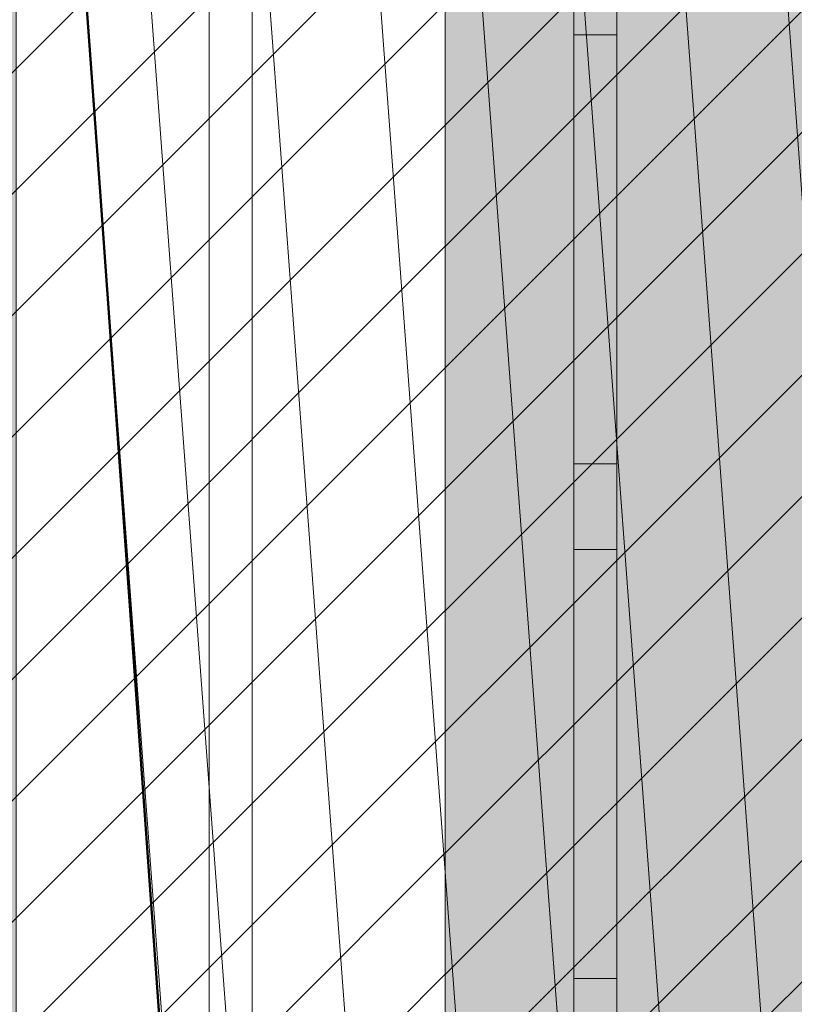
# Model space of a CAD drawing. Header units: metres. Extents: x -5203299 to 2078834, y 245743 to 5816291.
# Tile 75 of 256: x 366402.33 to 366404.14, y 5814201.11 to 5814203.41. Entities that reach past the tile are written whole.
import ezdxf

# ---------------------------------------------------------------- set-up
doc = ezdxf.new("R2010")
doc.units = ezdxf.units.M
doc.header["$LTSCALE"] = 0.5
for name, color, linetype, lineweight in [('01_CS-530-Belag-Drainasphalt', 7, 'Continuous', 5), ('01_CS-530-Einfassung-Hochbord Parkplatz', 7, 'Continuous', 9), ('01_CS-570-Pflanzung_Hecke', 7, 'Continuous', 5), ('01_CS-590-Markierung Mulde', 255, 'Continuous', 9), ('30 -39 Baustelle- Fläche', 7, 'Continuous', 15), ('AutoTurn-Lastzug mit Sattelzug', 7, 'Continuous', 9), ('Keine', 7, 'Continuous', 9)]:
    doc.layers.add(name, color=color, linetype=linetype, lineweight=lineweight)
for name, color, linetype, lineweight, true_color in [('01_CS-530-Einfassung-Rammbord', 7, 'Continuous', 25, 0x444444), ('01_CS-570-Pflanzung_Ansaat', 7, 'Continuous', 5, 0x7a8e1e), ('30 -34 Innenwände- 4 Türen_Fenster', 7, 'Continuous', 15, 0x9955ff), ('LA-Belag-Behinderte Parkplätze', 7, 'Continuous', 9, 0x888888)]:
    doc.layers.add(name, color=color, linetype=linetype, lineweight=lineweight, true_color=true_color)

# ---------------------------------------------------------------- blocks, each defined once
blk = doc.blocks.new('_25-01-10_187 KRA_CS_LP4_Außenanlagenplan (3D)')
at = {"layer": '01_CS-530-Belag-Drainasphalt', "linetype": 'Continuous', "lineweight": 0}
h = blk.add_hatch(color=7, dxfattribs=at)
h.paths.add_polyline_path([(366380.5245484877, 5814205.779058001), (366380.5245458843, 5814194.07157948), (366375.824735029, 5814194.071580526), (366375.8247362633, 5814199.623918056), (366373.8245471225, 5814199.623918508), (366373.8245398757, 5814167.070873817), (366399.2252964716, 5814167.070868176), (366399.2252961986, 5814165.870868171), (366370.5747916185, 5814165.870874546), (366370.5747941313, 5814177.171675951), (366370.3748127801, 5814177.171676), (366370.374812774, 5814177.186418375), (366370.3746512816, 5814177.171675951), (366367.9747483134, 5814177.171681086), (366367.9747202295, 5814165.870875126), (366367.9746988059, 5814157.347647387), (366371.8246963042, 5814157.347646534), (366372.7024521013, 5814158.561371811), (366367.9747903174, 5814160.00662699), (366367.9747903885, 5814160.320331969), (366372.8882454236, 5814158.81827947), (366375.5044042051, 5814162.435798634), (366375.7284452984, 5814162.709942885), (366375.9832231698, 5814162.955783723), (366376.2651893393, 5814163.169897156), (366376.570416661, 5814163.349301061), (366376.8946540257, 5814163.491496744), (366377.2333855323, 5814163.594503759), (366377.5818934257, 5814163.656887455), (366377.9353237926, 5814163.677778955), (366394.9040393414, 5814163.677775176), (366394.9882708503, 5814163.676592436), (366395.0724359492, 5814163.673045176), (366395.1564682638, 5814163.667136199), (366395.2403015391, 5814163.658870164), (366395.3238696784, 5814163.648253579), (366395.4071067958, 5814163.635294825), (366395.4899472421, 5814163.620004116), (366395.5723257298, 5814163.602393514), (366410.6087460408, 5814160.166510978), (366410.8065105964, 5814160.110486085), (366410.9974805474, 5814160.034459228), (366411.1796387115, 5814159.939233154), (366411.3510610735, 5814159.825813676), (366411.5099369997, 5814159.695398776), (366411.6545883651, 5814159.549365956), (366411.7834873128, 5814159.389257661), (366411.8952723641, 5814159.216765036), (366412.8012081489, 5814157.647637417), (366419.1957478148, 5814157.647635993), (366419.1934128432, 5814157.347635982), (366419.1933970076, 5814086.213699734), (366419.2007788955, 5814086.042022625), (366419.2228700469, 5814085.87161281), (366419.2595073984, 5814085.703728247), (366419.3104204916, 5814085.53960823), (366419.3752334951, 5814085.380464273), (366419.4534679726, 5814085.227471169), (366419.544546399, 5814085.08175829), (366419.6477961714, 5814084.944401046), (366419.7283441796, 5814084.859834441), (366419.8126085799, 5814084.778970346), (366419.9004193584, 5814084.701971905), (366419.9915993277, 5814084.628994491), (366420.0859645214, 5814084.560185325), (366420.1833245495, 5814084.495683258), (366420.283482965, 5814084.43561844), (366420.3862376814, 5814084.380112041), (366424.4003221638, 5814082.326862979), (366424.5764741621, 5814082.225140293), (366424.7413825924, 5814082.106051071), (366424.893341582, 5814081.970827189), (366425.0307792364, 5814081.820867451), (366425.1522738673, 5814081.65772308), (366425.256568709, 5814081.483081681), (366425.3425848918, 5814081.298749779), (366425.409432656, 5814081.106634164), (366426.8580275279, 5814076.143406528), (366427.4339967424, 5814076.31151206), (366428.2745244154, 5814073.431666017), (366428.3363271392, 5814073.252095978), (366428.4148828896, 5814073.079197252), (366428.5094834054, 5814072.914528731), (366428.6192757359, 5814072.759575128), (366428.743269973, 5814072.615733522), (366428.8803481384, 5814072.484300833), (366429.029274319, 5814072.366462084), (366429.1887057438, 5814072.263279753), (366433.5105508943, 5814069.748989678), (366433.2088360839, 5814069.230368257), (366439.0906874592, 5814065.808524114), (366439.2140185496, 5814065.72779724), (366439.3281783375, 5814065.634550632), (366439.4319012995, 5814065.529817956), (366439.5240376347, 5814065.41476022), (366439.6035659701, 5814065.29065289), (366439.6696047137, 5814065.158871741), (366439.7214217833, 5814065.020877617), (366439.7584427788, 5814064.878200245), (366440.2684288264, 5814062.377861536), (366440.3028959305, 5814062.2516823), (366440.3535373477, 5814062.131081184), (366440.4194866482, 5814062.018121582), (366440.4996154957, 5814061.914736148), (366440.5925529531, 5814061.82269371), (366440.6967089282, 5814061.743569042), (366440.810301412, 5814061.678715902), (366440.9313869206, 5814061.629243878), (366455.6199126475, 5814056.722050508), (366457.3425736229, 5814056.192103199), (366459.0849528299, 5814055.731104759), (366460.8442922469, 5814055.339786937), (366462.6178064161, 5814055.018769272), (366464.4026874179, 5814054.768560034), (366466.19610934, 5814054.589555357), (366467.9952327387, 5814054.482038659), (366469.797209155, 5814054.446180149), (366589.2494747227, 5814054.446115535), (366589.2494755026, 5814057.91611552), (366469.797210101, 5814057.916202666), (366467.1023797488, 5814058.003107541), (366464.4187476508, 5814058.263457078), (366461.7574654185, 5814058.696169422), (366459.1295917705, 5814059.299446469), (366456.5460466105, 5814060.070781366), (366454.0175656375, 5814061.006968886), (366451.5546557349, 5814062.104118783), (366449.1675503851, 5814063.357670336), (366445.0394189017, 5814066.03048183), (366441.2534884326, 5814069.169290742), (366437.8620825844, 5814072.730717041), (366434.9120724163, 5814076.665539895), (366432.4442286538, 5814080.919377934), (366430.4926582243, 5814085.433440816), (366429.0843328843, 5814090.145341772), (366428.238716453, 5814094.989959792), (366427.5056744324, 5814094.989959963), (366427.3306038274, 5814095.005404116), (366427.1609408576, 5814095.051259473), (366427.0019260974, 5814095.126109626), (366426.8584712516, 5814095.227642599), (366426.7350073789, 5814095.352722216), (366426.6353480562, 5814095.497484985), (366426.562571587, 5814095.65745943), (366426.5189259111, 5814095.827704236), (366423.9095304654, 5814111.696591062), (366423.888608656, 5814111.871801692), (366423.8832113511, 5814112.048174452), (366423.8933808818, 5814112.224336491), (366423.9190380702, 5814112.398916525), (366423.9599832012, 5814112.570555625), (366424.0158975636, 5814112.737917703), (366424.0863458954, 5814112.899700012), (366424.170779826, 5814113.0546432), (366425.703652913, 5814115.594126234), (366425.7800666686, 5814115.732854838), (366425.8452634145, 5814115.877194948), (366425.8988342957, 5814116.026241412), (366425.9404433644, 5814116.179059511), (366425.9698296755, 5814116.3346909), (366425.9868089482, 5814116.492159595), (366425.9912746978, 5814116.650478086), (366425.9831989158, 5814116.808653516), (366423.7382852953, 5814141.51438392), (366423.7321150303, 5814141.785583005), (366423.7627008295, 5814142.05512247), (366423.8294800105, 5814142.318043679), (366423.9312240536, 5814142.569509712), (366424.0660611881, 5814142.804894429), (366424.2315108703, 5814143.019867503), (366424.4245293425, 5814143.210474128), (366424.6415656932, 5814143.373207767), (366442.666624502, 5814155.067145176), (366445.6216662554, 5814157.003694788), (366445.7900252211, 5814157.099972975), (366445.9687962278, 5814157.175173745), (366446.1553525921, 5814157.228192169), (366446.3469532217, 5814157.258249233), (366446.5407829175, 5814157.264903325), (366446.7339937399, 5814157.248056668), (366446.9237468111, 5814157.207956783), (366447.1072541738, 5814157.145193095), (366476.3015162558, 5814144.394029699), (366476.4051923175, 5814144.352986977), (366476.511475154, 5814144.319264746), (366476.6198485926, 5814144.293026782), (366476.7297862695, 5814144.274400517), (366476.8407542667, 5814144.263476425), (366476.9522136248, 5814144.260307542), (366477.0636230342, 5814144.26490927), (366477.1744413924, 5814144.277259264), (366488.0002797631, 5814145.867364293), (366488.3862809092, 5814145.950318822), (366488.7580457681, 5814146.083244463), (366489.1091354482, 5814146.263838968), (366489.4334691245, 5814146.48897448), (366489.7254294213, 5814146.754751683), (366489.9799596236, 5814147.056567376), (366490.1926513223, 5814147.389194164), (366490.3598207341, 5814147.746870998), (366490.8086477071, 5814148.899400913), (366490.8234614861, 5814148.931748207), (366490.8378906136, 5814148.964268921), (366490.8519330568, 5814148.99695845), (366490.8655868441, 5814149.029812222), (366490.8788500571, 5814149.062825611), (366490.89172082, 5814149.095993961), (366490.9041973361, 5814149.129312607), (366490.9162778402, 5814149.162776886), (366490.9673707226, 5814149.306981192), (366492.1624896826, 5814152.37589293), (366492.2351482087, 5814152.587938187), (366492.3332820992, 5814152.789462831), (366492.4554077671, 5814152.977419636), (366492.5996786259, 5814153.148966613), (366492.7639132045, 5814153.301509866), (366492.9456282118, 5814153.432742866), (366493.1420760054, 5814153.5406813), (366493.3502862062, 5814153.623693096), (366501.4194279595, 5814156.278543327), (366501.6210826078, 5814156.322470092), (366501.8274599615, 5814156.324065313), (366502.0297695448, 5814156.283261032), (366502.2193941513, 5814156.201795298), (366502.3882568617, 5814156.083138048), (366502.5291651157, 5814155.932343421), (366502.6361170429, 5814155.755834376), (366502.7045575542, 5814155.561129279), (366506.1071574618, 5814143.784365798), (366506.1514808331, 5814143.59785879), (366506.1777443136, 5814143.407965), (366506.1857066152, 5814143.216429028), (366506.1752945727, 5814143.025010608), (366506.1466038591, 5814142.835468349), (366506.0998980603, 5814142.649543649), (366506.0356062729, 5814142.468944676), (366505.9543191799, 5814142.295330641), (366505.5745484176, 5814141.576134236), (366509.6573640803, 5814141.576133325), (366507.504982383, 5814149.025757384), (366507.4795223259, 5814149.137562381), (366507.4670289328, 5814149.251546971), (366507.46766647, 5814149.366212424), (366507.4814265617, 5814149.48005104), (366507.5081282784, 5814149.591566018), (366507.5474205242, 5814149.699291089), (366507.5987866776, 5814149.80180983), (366507.661551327, 5814149.89777425), (366507.6615656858, 5814149.89779368), (366507.6615800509, 5814149.897813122), (366507.6615944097, 5814149.897832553), (366507.6616087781, 5814149.897851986), (366507.6616231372, 5814149.897871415), (366507.661637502, 5814149.897890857), (366507.6616518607, 5814149.897910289), (366507.6616662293, 5814149.897929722), (366510.0964387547, 5814153.191568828), (366510.3175798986, 5814153.443465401), (366510.5776839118, 5814153.654891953), (366510.8694447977, 5814153.819909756), (366511.1846673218, 5814153.933883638), (366511.5144972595, 5814153.993612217), (366511.8496700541, 5814153.997417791), (366512.1807711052, 5814153.945193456), (366512.4985003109, 5814153.83840646), (366520.0537782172, 5814150.571419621), (366520.2143980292, 5814150.510019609), (366520.379698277, 5814150.462643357), (366520.5484571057, 5814150.42964121), (366520.7194270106, 5814150.411257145), (366520.8913441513, 5814150.407627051), (366521.0629377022, 5814150.418777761), (366521.2329391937, 5814150.444626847), (366521.4000919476, 5814150.484983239), (366525.3457663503, 5814151.619163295), (366525.5688086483, 5814151.669672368), (366525.7961588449, 5814151.694389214), (366526.0248443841, 5814151.692990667), (366526.2518752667, 5814151.665494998), (366526.4742831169, 5814151.61226172), (366526.6891600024, 5814151.533986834), (366526.8936964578, 5814151.431693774), (366527.0852182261, 5814151.306719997), (366528.5194250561, 5814150.249207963), (366528.609324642, 5814150.177802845), (366528.6938725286, 5814150.100135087), (366528.7726333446, 5814150.016604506), (366528.8452015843, 5814149.927641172), (366528.911203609, 5814149.83370313), (366528.970299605, 5814149.735274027), (366529.0221852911, 5814149.632860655), (366529.0665935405, 5814149.526990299), (366530.3082701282, 5814146.240986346), (366530.3938547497, 5814146.067451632), (366530.5112572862, 5814145.913647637), (366530.6560822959, 5814145.785332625), (366530.8229076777, 5814145.687310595), (366531.0054876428, 5814145.623251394), (366531.1969865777, 5814145.595553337), (366531.3902349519, 5814145.605253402), (366531.5779977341, 5814145.651988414), (366546.4384005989, 5814150.922791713), (366546.7379919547, 5814151.003516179), (366547.046463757, 5814151.036931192), (366547.3563917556, 5814151.022232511), (366547.6603166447, 5814150.959773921), (366547.9509236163, 5814150.851058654), (366548.2212183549, 5814150.698703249), (366548.4646954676, 5814150.506374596), (366548.6754951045, 5814150.278701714), (366551.9264445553, 5814146.169274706), (366552.4059608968, 5814145.661422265), (366552.9665069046, 5814145.244723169), (366553.590991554, 5814144.931883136), (366554.2603738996, 5814144.732440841), (366554.9542440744, 5814144.65247743), (366555.6514455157, 5814144.694431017), (366556.3307201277, 5814144.857022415), (366556.9713563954, 5814145.135294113), (366560.576204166, 5814147.355375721), (366560.7660465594, 5814147.458582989), (366560.96591532, 5814147.540706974), (366561.1734773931, 5814147.600789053), (366561.3863099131, 5814147.638127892), (366561.6019285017, 5814147.65228764), (366561.8178162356, 5814147.643102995), (366562.0314530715, 5814147.610681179), (366562.2403452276, 5814147.555400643), (366567.0141937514, 5814146.011700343), (366567.3011173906, 5814145.893625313), (366567.5663260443, 5814145.73259344), (366567.8034369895, 5814145.532480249), (366568.0067437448, 5814145.298101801), (366568.1713533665, 5814145.035098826), (366568.2933042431, 5814144.74980096), (366568.3696614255, 5814144.449074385), (366568.3985876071, 5814144.140156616), (366568.4784672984, 5814139.058790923), (366569.0228498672, 5814138.856640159), (366569.5643734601, 5814138.646951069), (366570.102933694, 5814138.429764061), (366570.6384267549, 5814138.205121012), (366571.170749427, 5814137.973065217), (366571.6997990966, 5814137.733641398), (366572.2254737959, 5814137.486895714), (366572.7476721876, 5814137.232875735), (366573.3588658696, 5814137.765397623), (366573.5055209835, 5814137.878919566), (366573.6643272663, 5814137.974708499), (366573.8331511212, 5814138.051477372), (366574.0097243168, 5814138.10819475), (366574.1916744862, 5814138.144098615), (366574.3765570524, 5814138.158706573), (366574.5618880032, 5814138.151822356), (366574.7451773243, 5814138.12353847), (366580.8802154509, 5814136.808886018), (366581.023982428, 5814136.788853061), (366581.1691350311, 5814136.789844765), (366581.3126148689, 5814136.811840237), (366581.4513987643, 5814136.854375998), (366581.5825625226, 5814136.916555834), (366581.7033424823, 5814136.997069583), (366581.8111937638, 5814137.094220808), (366581.903843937, 5814137.205962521), (366583.6210219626, 5814139.613214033), (366583.7133379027, 5814139.771552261), (366583.7752045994, 5814139.944079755), (366583.804543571, 5814140.125000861), (366583.8003692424, 5814140.308237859), (366583.7628218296, 5814140.487635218), (366583.6931626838, 5814140.657166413), (366583.593731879, 5814140.811136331), (366583.4678696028, 5814140.944372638), (366581.9177500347, 5814142.309647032), (366581.8441170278, 5814142.390418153), (366581.789793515, 5814142.485258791), (366581.7573752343, 5814142.589637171), (366581.7484112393, 5814142.698565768), (366581.7633298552, 5814142.806839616), (366581.8014182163, 5814142.909285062), (366581.8608563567, 5814143.001006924), (366581.9388041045, 5814143.077622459), (366582.5857268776, 5814143.587274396), (366582.6355590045, 5814143.621849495), (366582.689210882, 5814143.650136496), (366582.745893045, 5814143.67171916), (366582.8047714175, 5814143.686279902), (366582.8649796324, 5814143.693604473), (366582.9256317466, 5814143.693585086), (366582.9858352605, 5814143.686222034), (366583.0447043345, 5814143.671623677), (366587.7456335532, 5814142.198033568), (366587.7456979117, 5814142.198207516), (366588.7010728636, 5814141.898534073), (366587.7254918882, 5814139.261678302), (366590.2077272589, 5814138.391382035), (366591.6375105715, 5814138.391356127), (366591.6374935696, 5814137.391356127), (366590.0374935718, 5814137.391381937), (366590.0376046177, 5814128.791886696), (366595.7373887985, 5814128.790873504), (366595.7357211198, 5814137.391288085), (366593.9374935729, 5814137.391317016), (366593.9375105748, 5814138.391317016), (366595.9220056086, 5814138.391283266), (366598.7430643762, 5814138.39127063), (366598.7633119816, 5814138.491466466), (366598.7228200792, 5814153.203118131), (366597.2036008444, 5814153.203118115), (366597.2036025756, 5814161.006650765), (366597.9174512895, 5814161.006654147), (366598.7152357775, 5814161.006650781), (366598.7183008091, 5814165.621831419), (366598.7181835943, 5814165.87082379), (366597.1924523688, 5814165.870824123), (366597.1824947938, 5814190.385824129), (366598.7065425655, 5814190.385823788), (366598.7032840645, 5814197.51976377), (366598.6992614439, 5814205.777413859), (366568.2295025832, 5814205.777551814), (366568.2295010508, 5814198.900830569), (366583.8825157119, 5814198.900827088), (366583.8825154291, 5814197.60082709), (366593.1765154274, 5814197.60082502), (366593.1765140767, 5814191.535825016), (366594.2765140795, 5814191.535824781), (366594.2765138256, 5814190.385824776), (366593.1765138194, 5814190.385825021), (366593.1765082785, 5814165.466825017), (366581.3945082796, 5814165.466827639), (366581.3945080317, 5814164.370827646), (366578.6225080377, 5814164.370828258), (366578.6225082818, 5814165.46682826), (366573.1425082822, 5814165.466829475), (366573.1425080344, 5814164.370829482), (366570.3725080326, 5814164.370830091), (366570.3725082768, 5814165.466830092), (366567.0425082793, 5814165.466830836), (366567.0425094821, 5814170.903830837), (366564.8925094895, 5814170.903831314), (366564.8925091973, 5814169.603831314), (366559.6325091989, 5814169.603832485), (366559.6325094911, 5814170.903832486), (366548.3925094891, 5814170.903834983), (366548.3925091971, 5814169.605834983), (366545.6225092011, 5814169.605835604), (366545.6225094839, 5814170.905835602), (366543.4833521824, 5814170.905836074), (366543.483352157, 5814170.795589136), (366543.5833521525, 5814170.795589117), (366543.5833507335, 5814164.384896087), (366543.5790962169, 5814164.236219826), (366543.5663470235, 5814164.088030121), (366543.5451447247, 5814163.940811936), (366543.51555871, 5814163.795047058), (366543.4776858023, 5814163.651212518), (366543.4316499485, 5814163.509779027), (366543.3776018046, 5814163.371209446), (366543.3157182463, 5814163.235957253), (366543.3159602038, 5814163.235957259), (366541.2950345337, 5814159.263347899), (366541.2036087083, 5814159.084657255), (366541.0878863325, 5814158.920653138), (366540.9501823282, 5814158.774616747), (366540.7932516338, 5814158.64946973), (366540.6202338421, 5814158.547715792), (366540.4345903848, 5814158.471390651), (366540.2400352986, 5814158.422021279), (366540.0404608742, 5814158.400595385), (366533.8841306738, 5814158.400596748), (366533.7710508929, 5814158.394182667), (366533.6594217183, 5814158.375022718), (366533.550675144, 5814158.343362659), (366533.4462061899, 5814158.299608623), (366533.347355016, 5814158.244321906), (366533.2553896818, 5814158.178211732), (366533.1714899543, 5814158.102126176), (366533.0967321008, 5814158.01704127), (366531.4450395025, 5814155.907297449), (366531.3142070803, 5814155.769473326), (366531.1596643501, 5814155.658887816), (366530.9869922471, 5814155.57953446), (366530.8024264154, 5814155.534278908), (366530.6126320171, 5814155.524755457), (366530.4244630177, 5814155.551308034), (366530.2447146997, 5814155.612977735), (366530.0798781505, 5814155.707537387), (366518.671470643, 5814163.783154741), (366518.6552399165, 5814163.793091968), (366518.6392012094, 5814163.803336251), (366518.6233603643, 5814163.813883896), (366518.6077231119, 5814163.824731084), (366518.5922951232, 5814163.835873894), (366518.5770819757, 5814163.847308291), (366518.5620891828, 5814163.859030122), (366518.5473221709, 5814163.871035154), (366518.227628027, 5814164.097335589), (366518.2113972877, 5814164.107272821), (366518.1953585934, 5814164.117517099), (366518.1795177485, 5814164.128064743), (366518.1638804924, 5814164.13891194), (366518.1484524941, 5814164.150054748), (366518.133239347, 5814164.161489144), (366518.118246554, 5814164.173210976), (366518.1034795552, 5814164.185216), (366518.0276280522, 5814164.238908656), (366517.9257434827, 5814164.308865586), (366517.8332662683, 5814164.390855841), (366517.7516091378, 5814164.483627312), (366517.6820193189, 5814164.585762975), (366517.625559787, 5814164.695702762), (366517.5830929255, 5814164.8117674), (366517.5552673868, 5814164.932184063), (366517.542508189, 5814165.055113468), (366517.5425094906, 5814170.905841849), (366515.3925094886, 5814170.905842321), (366515.3925091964, 5814169.60584232), (366512.6225092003, 5814169.605842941), (366512.6225094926, 5814170.90384294), (366493.9794948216, 5814170.903847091), (366493.9794936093, 5814165.466847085), (366493.9816428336, 5814164.805743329), (366493.9772899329, 5814164.667200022), (366493.9633513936, 5814164.52929096), (366493.9398941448, 5814164.392678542), (366493.9070308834, 5814164.258018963), (366493.8649194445, 5814164.125959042), (366493.813762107, 5814163.997133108), (366493.7538046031, 5814163.872159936), (366493.6853349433, 5814163.751639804), (366491.2324349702, 5814159.76256586), (366491.1356452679, 5814159.622459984), (366491.0245134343, 5814159.493434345), (366490.9002982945, 5814159.376950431), (366490.7644068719, 5814159.274327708), (366490.6183784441, 5814159.186728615), (366490.4638671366, 5814159.11514541), (366490.3026231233, 5814159.060388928), (366490.1364728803, 5814159.023079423), (366477.5991398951, 5814156.901296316), (366477.5117592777, 5814156.884500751), (366477.4252121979, 5814156.863835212), (366477.339669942, 5814156.839340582), (366477.255301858, 5814156.811065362), (366477.1722749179, 5814156.779065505), (366477.0907534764, 5814156.743404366), (366477.0108988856, 5814156.704152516), (366476.9328692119, 5814156.661387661), (366472.1441940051, 5814153.896646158), (366471.8473125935, 5814153.756365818), (366471.5314791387, 5814153.666552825), (366471.2052066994, 5814153.62962803), (366470.8772897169, 5814153.646586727), (366470.5565669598, 5814153.716971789), (366470.2516832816, 5814153.838886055), (366469.9708566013, 5814154.009043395), (366469.7216564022, 5814154.222857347), (366460.1272774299, 5814163.540894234), (366459.9910039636, 5814163.687171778), (366459.8700145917, 5814163.846323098), (366459.7655184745, 5814164.016758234), (366459.6785597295, 5814164.196774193), (366459.6100072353, 5814164.384572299), (366459.5605459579, 5814164.578276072), (366459.5306701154, 5814164.77595006), (366459.5206782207, 5814164.975619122), (366459.5206783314, 5814165.466854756), (366416.5925082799, 5814165.466864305), (366416.5925098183, 5814172.385854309), (366415.6175098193, 5814172.385854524), (366415.6175098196, 5814172.390864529), (366415.4925098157, 5814172.390864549), (366415.4925102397, 5814174.265864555), (366416.5925102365, 5814174.265864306), (366416.5925154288, 5814197.600864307), (366419.9061273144, 5814197.600863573), (366419.9079382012, 5814198.900863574), (366424.39251572, 5814198.900862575), (366424.3925172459, 5814205.779652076), (366408.2253076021, 5814205.779905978), (366408.2253073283, 5814204.571904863), (366403.7253048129, 5814204.571905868), (366403.7253024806, 5814194.071574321), (366403.6253024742, 5814194.071573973), (366400.3253021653, 5814194.071575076), (366400.2253021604, 5814194.071575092), (366400.2253024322, 5814195.271564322), (366401.9253027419, 5814195.271563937), (366401.9253048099, 5814204.571613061), (366400.3253048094, 5814204.571613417), (366400.3253048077, 5814204.571906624), (366400.2253048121, 5814204.571906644), (366400.2253050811, 5814205.778626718), (366398.1253050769, 5814205.778627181), (366398.1253048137, 5814204.571907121), (366398.0253048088, 5814204.571907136), (366398.0253048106, 5814204.571613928), (366396.4253048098, 5814204.571614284), (366396.4253027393, 5814195.271575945), (366398.125302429, 5814195.271575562), (366398.1253021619, 5814194.071575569), (366398.0253021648, 5814194.071575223), (366395.3253021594, 5814194.071576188), (366395.2253021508, 5814194.071576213), (366395.2253048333, 5814204.651908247), (366395.225303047, 5814205.778602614), (366393.2253030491, 5814205.778607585), (366393.2253050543, 5814205.671654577), (366393.2253024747, 5814194.071576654), (366388.5245458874, 5814194.071577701), (366388.524548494, 5814205.778619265), (366386.5245464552, 5814205.778624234), (366386.5245458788, 5814194.071578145), (366382.5245458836, 5814194.071579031), (366382.5245484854, 5814205.779053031)])
h.paths.add_polyline_path([(366428.8487219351, 5814077.566576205), (366429.0005176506, 5814077.616474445), (366429.1603033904, 5814077.615938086), (366429.3117606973, 5814077.565021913), (366429.4394216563, 5814077.468925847), (366434.1106927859, 5814072.603737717), (366434.212670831, 5814072.478738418), (366434.2932226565, 5814072.338968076), (366434.3502519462, 5814072.188064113), (366434.3822745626, 5814072.029953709), (366434.3884571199, 5814071.868751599), (366434.3686387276, 5814071.708652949), (366434.3233351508, 5814071.553824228), (366434.2537256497, 5814071.4082946), (366434.0664000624, 5814071.086298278), (366434.0090443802, 5814071.006814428), (366433.9372842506, 5814070.940047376), (366433.8538773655, 5814070.888562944), (366433.7620290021, 5814070.854339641), (366433.6652688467, 5814070.838692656), (366433.567315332, 5814070.842223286), (366433.4719327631, 5814070.864795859), (366433.3827865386, 5814070.905542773), (366429.7068781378, 5814073.044050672), (366429.617762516, 5814073.10246237), (366429.5353678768, 5814073.17002453), (366429.4606296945, 5814073.245970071), (366429.3943965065, 5814073.329436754), (366429.3374202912, 5814073.419476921), (366429.2903479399, 5814073.515068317), (366429.2537138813, 5814073.615125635), (366429.2279340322, 5814073.718512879), (366428.5878525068, 5814077.027679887), (366428.5829653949, 5814077.187391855), (366428.6287112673, 5814077.340490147), (366428.7204187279, 5814077.471339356)])
h.paths.add_polyline_path([(366573.2677660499, 5814145.282171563), (366573.4766112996, 5814145.32530858), (366574.940802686, 5814145.467569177), (366575.1531378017, 5814145.476853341), (366575.3652591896, 5814145.463552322), (366575.574771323, 5814145.427816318), (366575.7793081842, 5814145.370048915), (366575.9765598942, 5814145.290902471), (366576.1642988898, 5814145.191270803), (366576.3404050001, 5814145.072279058), (366576.502889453, 5814144.935271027), (366578.6942773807, 5814142.878598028), (366578.7925817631, 5814142.764006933), (366578.8640282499, 5814142.631002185), (366578.9052930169, 5814142.485771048), (366578.914456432, 5814142.335069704), (366578.8910921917, 5814142.185908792), (366578.8362872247, 5814142.045227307), (366578.7525910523, 5814141.91956978), (366578.6438972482, 5814141.814781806), (366577.5295355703, 5814140.951612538), (366577.3288949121, 5814140.814844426), (366577.1131585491, 5814140.703399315), (366576.8855065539, 5814140.61891998), (366576.6492946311, 5814140.562651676), (366576.4080046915, 5814140.535423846), (366576.1651934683, 5814140.537637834), (366575.9244401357, 5814140.569260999), (366575.6892935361, 5814140.629827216), (366574.0965929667, 5814141.1449896), (366573.9065412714, 5814141.2201828), (366573.72762567, 5814141.318989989), (366573.5627658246, 5814141.439799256), (366573.4146518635, 5814141.580639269), (366573.2857006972, 5814141.739211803), (366573.1780165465, 5814141.912929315), (366573.0933565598, 5814142.098957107), (366573.0331022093, 5814142.294259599), (366572.6008803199, 5814144.096823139), (366572.5735509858, 5814144.308318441), (366572.5916878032, 5814144.520799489), (366572.6544662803, 5814144.724603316), (366572.7590314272, 5814144.910461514), (366572.9006279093, 5814145.069921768), (366573.0728163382, 5814145.19573229)])
h.paths.add_polyline_path([(366592.0947029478, 5814160.9329828), (366592.0949750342, 5814160.932982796), (366592.1391865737, 5814160.949716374), (366592.1842105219, 5814160.964299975), (366592.2300468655, 5814160.976733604), (366592.2766956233, 5814160.987017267), (366592.3241567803, 5814160.99515095), (366592.3724303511, 5814161.001134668), (366592.4215163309, 5814161.004968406), (366592.471414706, 5814161.006652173), (366592.8363499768, 5814161.00665209), (366592.8363482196, 5814153.075591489), (366590.4869245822, 5814146.72543566), (366588.0726739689, 5814147.556096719), (366587.9171033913, 5814147.624925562), (366587.7754503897, 5814147.71912767), (366587.6518143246, 5814147.835976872), (366587.5497731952, 5814147.972091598), (366587.4722800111, 5814148.12353274), (366587.4215774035, 5814148.285917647), (366587.3991326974, 5814148.454546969), (366587.4055954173, 5814148.624540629), (366587.7875922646, 5814151.710466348), (366588.1921095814, 5814154.978321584), (366588.2155287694, 5814155.130432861), (366588.2479070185, 5814155.280891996), (366588.2891308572, 5814155.42917178), (366588.3390558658, 5814155.574752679), (366588.3975070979, 5814155.717124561), (366588.4642797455, 5814155.855788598), (366588.5391398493, 5814155.990258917), (366588.6218251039, 5814156.120064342), (366590.0417714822, 5814158.210008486), (366591.644264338, 5814160.568633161), (366591.6877484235, 5814160.627834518), (366591.7354609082, 5814160.683684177), (366591.7871443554, 5814160.735880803), (366591.8425199, 5814160.784142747), (366591.9012887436, 5814160.828209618), (366591.9631337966, 5814160.867843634), (366592.0277213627, 5814160.902830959)])
h.paths.add_polyline_path([(366572.1436073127, 5814155.182753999), (366572.2927535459, 5814155.235370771), (366578.6241058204, 5814156.690746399), (366578.7931946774, 5814156.722029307), (366578.9643457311, 5814156.738671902), (366579.13629377, 5814156.74055116), (366579.3077676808, 5814156.727653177), (366579.4774998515, 5814156.700073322), (366579.6442355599, 5814156.658015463), (366579.8067422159, 5814156.601790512), (366579.9638186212, 5814156.531814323), (366583.6633348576, 5814154.689197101), (366583.8229919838, 5814154.58993434), (366583.9612490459, 5814154.462543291), (366584.0732195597, 5814154.311526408), (366584.1549460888, 5814154.142221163), (366584.2035401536, 5814153.96061138), (366584.2172842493, 5814153.773115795), (366584.1956926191, 5814153.586361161), (366584.1395283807, 5814153.406948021), (366583.7891314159, 5814152.572414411), (366583.715915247, 5814152.430845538), (366583.6211374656, 5814152.30270686), (366583.5072055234, 5814152.191253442), (366583.3770135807, 5814152.099316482), (366583.2338687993, 5814152.029231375), (366583.0814074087, 5814151.982778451), (366582.9235022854, 5814151.96113774), (366582.7641645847, 5814151.964858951), (366572.7027668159, 5814153.006136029), (366572.6410911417, 5814153.016450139), (366572.581185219, 5814153.034381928), (366572.5239860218, 5814153.059650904), (366572.4703882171, 5814153.091861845), (366572.4212301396, 5814153.130510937), (366572.3772806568, 5814153.174993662), (366572.3392272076, 5814153.224614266), (366572.307664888, 5814153.278596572), (366571.8243690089, 5814154.238326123), (366571.7696488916, 5814154.38671352), (366571.7496368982, 5814154.543597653), (366571.7653545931, 5814154.700970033), (366571.8159996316, 5814154.85079724), (366571.8989867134, 5814154.98543101), (366572.0100796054, 5814155.097998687)])
h.paths.add_polyline_path([(366553.9978214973, 5814151.456905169), (366554.5656855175, 5814151.60986072), (366555.1524783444, 5814151.649092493), (366555.7356498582, 5814151.573092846), (366556.2927890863, 5814151.384782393), (366556.8024854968, 5814151.091397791), (366557.2451517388, 5814150.704213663), (366557.6037764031, 5814150.238109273), (366557.8645777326, 5814149.710996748), (366558.0175332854, 5814149.143132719), (366558.0567650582, 5814148.556339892), (366557.9807654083, 5814147.973168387), (366557.7924549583, 5814147.41602915), (366557.4990703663, 5814146.906332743), (366557.1118862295, 5814146.463666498), (366556.6457818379, 5814146.105041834), (366556.1186693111, 5814145.844240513), (366555.5508052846, 5814145.691284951), (366554.9640124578, 5814145.652053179), (366554.3808409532, 5814145.728052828), (366553.8237017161, 5814145.916363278), (366553.3140053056, 5814146.209747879), (366552.8713390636, 5814146.596932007), (366552.5127144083, 5814147.063036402), (366552.2519130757, 5814147.590148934), (366552.0989575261, 5814148.158012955), (366552.0597257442, 5814148.744805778), (366552.1357253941, 5814149.327977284), (366552.3240358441, 5814149.88511652), (366552.6174204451, 5814150.394812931), (366553.0046045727, 5814150.837479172), (366553.4707089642, 5814151.196103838)])
h.paths.add_polyline_path([(366559.0650085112, 5814166.495832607), (366559.7000085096, 5814166.495832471), (366559.7000083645, 5814165.860832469), (366559.0650083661, 5814165.860832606)])
h.paths.add_polyline_path([(366548.1418906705, 5814166.432621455), (366548.3139112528, 5814166.479847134), (366548.491585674, 5814166.495757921), (366550.8150085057, 5814166.495757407), (366550.8150085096, 5814166.49902671), (366551.450008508, 5814166.499026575), (366551.4500085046, 5814166.495834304), (366554.667518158, 5814166.49583359), (366554.667517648, 5814165.895833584), (366554.6675078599, 5814163.404070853), (366554.6675169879, 5814161.222383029), (366554.6675049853, 5814161.216184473), (366554.6674689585, 5814161.209986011), (366554.6674089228, 5814161.203787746), (366554.6673248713, 5814161.197589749), (366554.66721682, 5814161.191392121), (366554.6670847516, 5814161.185194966), (366554.6669286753, 5814161.17899837), (366554.6667485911, 5814161.172802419), (366554.6667485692, 5814161.058562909), (366554.6436982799, 5814160.787955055), (366554.5752124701, 5814160.525144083), (366554.4632640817, 5814160.277702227), (366554.3110786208, 5814160.05275891), (366554.1230409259, 5814159.8567953), (366553.9045688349, 5814159.695457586), (366553.6619570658, 5814159.573394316), (366553.4021958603, 5814159.494122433), (366547.836965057, 5814158.300826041), (366547.6055417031, 5814158.278838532), (366547.3752947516, 5814158.310878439), (366547.1586667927, 5814158.395214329), (366546.9673644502, 5814158.527288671), (366546.8117257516, 5814158.699964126), (366546.7001614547, 5814158.903909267), (366546.6387005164, 5814159.128102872), (366546.6306640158, 5814159.360429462), (366546.6287656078, 5814159.388330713), (366546.6276481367, 5814159.416274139), (366546.6273124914, 5814159.444237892), (366546.6277589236, 5814159.472200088), (366546.6289870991, 5814159.50013887), (366546.6309960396, 5814159.52803238), (366546.6337841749, 5814159.555858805), (366546.6373493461, 5814159.583596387), (366547.5016242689, 5814165.637097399), (366547.542487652, 5814165.81073936), (366547.6135525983, 5814165.974358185), (366547.7125577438, 5814166.122747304), (366547.8363525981, 5814166.251184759), (366547.9809978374, 5814166.355583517)])
h.paths.add_polyline_path([(366497.458344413, 5814166.742741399), (366497.6043616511, 5814166.776144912), (366497.7537302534, 5814166.787363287), (366505.1675296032, 5814166.787361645), (366505.1675287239, 5814162.822869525), (366505.1657082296, 5814162.822869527), (366505.1411605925, 5814162.543676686), (366505.0682720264, 5814162.27305062), (366504.9492786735, 5814162.019295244), (366504.7878317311, 5814161.790196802), (366504.5888850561, 5814161.592784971), (366504.3585431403, 5814161.433117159), (366504.103873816, 5814161.316092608), (366503.8326913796, 5814161.245302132), (366495.064707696, 5814159.76143314), (366494.9464506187, 5814159.75719939), (366494.8311785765, 5814159.783939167), (366494.7268625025, 5814159.83980345), (366494.6407157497, 5814159.920929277), (366494.5786952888, 5814160.021706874), (366494.5450897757, 5814160.135167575), (366494.5422229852, 5814160.253465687), (366494.5702929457, 5814160.368421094), (366496.8218950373, 5814166.15024556), (366496.886551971, 5814166.285361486), (366496.9706656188, 5814166.40930391), (366497.0723487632, 5814166.519291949), (366497.189319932, 5814166.61285784), (366497.3189546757, 5814166.687902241)])
h.paths.add_polyline_path([(366509.5650085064, 5814166.495843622), (366510.2000085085, 5814166.495843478), (366510.2000083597, 5814165.860843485), (366509.5650083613, 5814165.86084362)])
h.paths.add_polyline_path([(366477.560474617, 5814155.087926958), (366477.6529255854, 5814155.117656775), (366477.7470098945, 5814155.14172302), (366477.8423809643, 5814155.160037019), (366477.9386874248, 5814155.172531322), (366478.0355744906, 5814155.179159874), (366485.8583354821, 5814155.47622501), (366486.1228847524, 5814155.450932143), (366486.3714300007, 5814155.356850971), (366486.5864174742, 5814155.200625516), (366486.7526634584, 5814154.993289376), (366486.8584266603, 5814154.749485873), (366486.8962374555, 5814154.486433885), (366486.8634253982, 5814154.222711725), (366486.762307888, 5814153.976945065), (366485.8122234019, 5814152.331351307), (366485.7386259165, 5814152.2156317), (366485.655389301, 5814152.106639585), (366485.5631249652, 5814152.005175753), (366485.462510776, 5814151.911985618), (366485.3542859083, 5814151.827753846), (366485.2392454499, 5814151.753099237), (366485.1182345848, 5814151.688570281), (366484.9921423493, 5814151.634641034), (366478.6439095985, 5814149.235845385), (366478.5212670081, 5814149.195082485), (366478.3957345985, 5814149.164350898), (366478.2681314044, 5814149.143851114), (366478.1392899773, 5814149.133716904), (366478.0100509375, 5814149.134014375), (366477.8812575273, 5814149.144741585), (366477.75375005, 5814149.165828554), (366477.6283604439, 5814149.197137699), (366473.0230419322, 5814150.546832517), (366472.759022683, 5814150.668204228), (366472.5410438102, 5814150.860356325), (366472.387510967, 5814151.107064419), (366472.3113880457, 5814151.387497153), (366472.3191026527, 5814151.677975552), (366472.4100033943, 5814151.953972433), (366472.5764148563, 5814152.192183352), (366472.804285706, 5814152.372494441), (366477.2962901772, 5814154.965953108), (366477.3818278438, 5814155.011935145), (366477.4699976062, 5814155.052643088)])
h.paths.add_polyline_path([(366416.9825172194, 5814205.66086422), (366417.6175172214, 5814205.660864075), (366417.6175170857, 5814205.025864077), (366416.9825170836, 5814205.025864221)])
h.paths.add_polyline_path([(366375.8247346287, 5814192.271580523), (366380.5241671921, 5814192.271579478), (366380.5241619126, 5814168.570872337), (366375.824729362, 5814168.570873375)])
h.paths.add_polyline_path([(366575.5650172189, 5814205.660828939), (366576.2000172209, 5814205.660828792), (366576.2000170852, 5814205.025828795), (366575.5650170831, 5814205.025828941)])
h.paths.add_polyline_path([(366592.1475172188, 5814205.660825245), (366592.7825172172, 5814205.660825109), (366592.7825170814, 5814205.025825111), (366592.1475170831, 5814205.025825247)])
h.paths.add_polyline_path([(366583.8150172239, 5814205.660827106), (366584.4500172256, 5814205.660826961), (366584.4500170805, 5814205.025826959), (366583.8150170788, 5814205.025827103)])
h.paths.add_polyline_path([(366401.0253020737, 5814192.271574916), (366403.7253020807, 5814192.271574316), (366403.7252981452, 5814174.621574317), (366408.2252984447, 5814174.621573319), (366408.2252964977, 5814165.870812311), (366401.0252962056, 5814165.870823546)])
h.paths.add_polyline_path([(366370.7510922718, 5814163.63971961), (366370.8448888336, 5814163.668172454), (366370.9424339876, 5814163.677779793), (366373.3853757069, 5814163.677779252), (366373.4560944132, 5814163.667694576), (366373.5211753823, 5814163.638244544), (366373.5754303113, 5814163.591776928), (366373.6145339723, 5814163.531996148), (366373.6353689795, 5814163.463667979), (366373.6362743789, 5814163.392239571), (366373.6171779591, 5814163.32340525), (366373.5796021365, 5814163.262652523), (366372.0040105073, 5814161.375106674), (366371.9403520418, 5814161.311484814), (366371.8663193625, 5814161.260305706), (366371.7843111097, 5814161.22322762), (366371.6969843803, 5814161.201451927), (366371.6071686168, 5814161.195684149), (366371.5177738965, 5814161.20611119), (366371.4316966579, 5814161.232395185), (366371.3517258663, 5814161.273684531), (366370.6739958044, 5814161.70496751), (366370.6233029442, 5814161.741888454), (366370.577630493, 5814161.784864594), (366370.5376970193, 5814161.833219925), (366370.5041307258, 5814161.886193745), (366370.4774596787, 5814161.942952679), (366370.4581034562, 5814162.002603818), (366370.446366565, 5814162.064208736), (366370.442433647, 5814162.126798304), (366370.4424338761, 5814163.177779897), (366370.4520413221, 5814163.275325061), (366370.480494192, 5814163.369121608), (366370.5266991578, 5814163.455565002), (366370.5888805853, 5814163.531333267), (366370.6646488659, 5814163.593514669)])
h.paths.add_polyline_path([(366423.4612604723, 5814157.155261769), (366423.7769824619, 5814157.256923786), (366424.1068818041, 5814157.291303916), (366431.3841894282, 5814157.291302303), (366431.661552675, 5814157.252067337), (366431.917151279, 5814157.13744138), (366432.1309284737, 5814156.956419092), (366432.2861092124, 5814156.723205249), (366432.3705165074, 5814156.456100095), (366432.3775269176, 5814156.176063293), (366432.3065903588, 5814155.905069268), (366432.1632732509, 5814155.664382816), (366430.2121367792, 5814153.239670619), (366430.1386937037, 5814153.154690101), (366430.0594696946, 5814153.075071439), (366429.9748551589, 5814153.001207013), (366429.8852670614, 5814152.933460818), (366429.791146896, 5814152.872166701), (366429.6929584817, 5814152.81762673), (366429.5911856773, 5814152.770109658), (366429.4863300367, 5814152.729849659), (366423.5760601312, 5814150.695572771), (366423.4657530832, 5814150.671107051), (366423.3527691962, 5814150.672033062), (366423.2428779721, 5814150.698303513), (366423.1416910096, 5814150.748576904), (366423.054375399, 5814150.820286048), (366422.9853898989, 5814150.909769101), (366422.9382572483, 5814151.01245664), (366422.9153841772, 5814151.123104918), (366422.5134461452, 5814155.546514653), (366422.517831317, 5814155.878171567), (366422.5905056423, 5814156.201797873), (366422.7283459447, 5814156.503485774), (366422.9254285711, 5814156.770270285), (366423.1732839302, 5814156.990686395)])
h.paths.add_polyline_path([(366388.5254912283, 5814192.271577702), (366393.2253020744, 5814192.27157665), (366393.2252968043, 5814168.570869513), (366388.5254859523, 5814168.570870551)])
h.paths.add_polyline_path([(366382.5247346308, 5814192.271579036), (366386.5249237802, 5814192.271578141), (366386.5249185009, 5814168.570870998), (366382.5247293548, 5814168.570871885)])
h.paths.add_polyline_path([(366395.2253020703, 5814192.271576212), (366399.2251129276, 5814192.27157532), (366399.2251076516, 5814168.570868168), (366395.2252968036, 5814168.570869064)])
at = {"layer": '01_CS-530-Einfassung-Hochbord Parkplatz', "linetype": 'Continuous', "lineweight": 0}
for points in [[(366403.6253048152, 5814204.571905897), (366403.7253048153, 5814204.571905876), (366403.7253024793, 5814194.071574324), (366403.6253024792, 5814194.071574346)], [(366403.6253045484, 5814203.371573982), (366403.7253045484, 5814203.37157396), (366403.7253043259, 5814202.37157396), (366403.6253043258, 5814202.371573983)], [(366403.6253042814, 5814202.171573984), (366403.7253042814, 5814202.17157396), (366403.7253040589, 5814201.17157396), (366403.6253040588, 5814201.171573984)]]:
    blk.add_hatch(color=7, dxfattribs=at).paths.add_polyline_path(points)
at = {"layer": '01_CS-570-Pflanzung_Ansaat', "linetype": 'Continuous', "lineweight": 0}
blk.add_hatch(color=64, dxfattribs=at).paths.add_polyline_path([(366408.1253050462, 5814204.671904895), (366408.1253075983, 5814205.778600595), (366403.0253050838, 5814205.77860173), (366403.0253048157, 5814204.571913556), (366403.0253073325, 5814204.571913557), (366403.0253039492, 5814200.677480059), (366403.025302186, 5814194.17157448), (366403.6253025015, 5814194.171574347), (366403.6253073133, 5814204.571905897), (366403.6253069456, 5814204.571905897), (366403.6253073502, 5814204.651902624), (366403.625307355, 5814204.671905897)])
at = {"layer": '01_CS-570-Pflanzung_Hecke', "linetype": 'Continuous', "lineweight": 0}
blk.add_hatch(color=7, dxfattribs=at).paths.add_polyline_path([(366403.025305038, 5814205.571593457), (366403.0253050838, 5814205.778616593), (366400.3253050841, 5814205.778617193), (366400.3253048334, 5814204.651907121), (366402.025304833, 5814204.651906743), (366402.0253039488, 5814200.677480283), (366402.0253024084, 5814195.171574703), (366400.3253024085, 5814195.171575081), (366400.325302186, 5814194.171575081), (366403.025302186, 5814194.17157448), (366403.0253039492, 5814200.677480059), (366403.0253048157, 5814204.571913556)])
at = {"layer": 'LA-Belag-Behinderte Parkplätze', "linetype": 'Continuous', "lineweight": 0, "true_color": 0x888888}
blk.add_hatch(color=252, dxfattribs=at).paths.add_polyline_path([(366403.0253061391, 5814200.521906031), (366403.0253070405, 5814204.571906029), (366408.2253073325, 5814204.571904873), (366408.2253064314, 5814200.521904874)])
at = {"layer": '01_CS-530-Belag-Drainasphalt', "lineweight": 9, "flags": 128}
blk.add_lwpolyline([(366424.3925172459, 5814205.779652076), (366408.2253076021, 5814205.779905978), (366408.2253073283, 5814204.571904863), (366403.7253048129, 5814204.571905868), (366403.7253024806, 5814194.071574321), (366403.6253024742, 5814194.071573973), (366400.3253021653, 5814194.071575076)], dxfattribs=at)
at = {"layer": '01_CS-530-Einfassung-Hochbord Parkplatz', "lineweight": 9, "flags": 128}
for points in [[(366403.6253048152, 5814204.571905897), (366403.7253048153, 5814204.571905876), (366403.7253024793, 5814194.071574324), (366403.6253024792, 5814194.071574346)], [(366403.6253045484, 5814203.371573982), (366403.7253045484, 5814203.37157396), (366403.7253043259, 5814202.37157396), (366403.6253043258, 5814202.371573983)], [(366403.6253042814, 5814202.171573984), (366403.7253042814, 5814202.17157396), (366403.7253040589, 5814201.17157396), (366403.6253040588, 5814201.171573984)]]:
    blk.add_lwpolyline(points, close=True, dxfattribs=at)
at = {"layer": '01_CS-530-Einfassung-Rammbord', "lineweight": 9}
blk.add_line((366403.7253048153, 5814204.571905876), (366403.7253024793, 5814194.071574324), dxfattribs=at)
at = {"layer": '01_CS-570-Pflanzung_Ansaat', "lineweight": 9, "flags": 128}
blk.add_lwpolyline([(366408.1253050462, 5814204.671904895), (366408.1253075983, 5814205.778600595), (366403.0253050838, 5814205.77860173), (366403.0253048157, 5814204.571913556), (366403.0253073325, 5814204.571913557), (366403.0253039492, 5814200.677480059), (366403.025302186, 5814194.17157448), (366403.6253025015, 5814194.171574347), (366403.6253073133, 5814204.571905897), (366403.6253069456, 5814204.571905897), (366403.6253073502, 5814204.651902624), (366403.625307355, 5814204.671905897)], close=True, dxfattribs=at)
at = {"layer": '01_CS-570-Pflanzung_Hecke', "lineweight": 9, "flags": 128}
blk.add_lwpolyline([(366403.025305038, 5814205.571593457), (366403.0253050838, 5814205.778616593), (366400.3253050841, 5814205.778617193), (366400.3253048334, 5814204.651907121), (366402.025304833, 5814204.651906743), (366402.0253039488, 5814200.677480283), (366402.0253024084, 5814195.171574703), (366400.3253024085, 5814195.171575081), (366400.325302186, 5814194.171575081), (366403.025302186, 5814194.17157448), (366403.0253039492, 5814200.677480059), (366403.0253048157, 5814204.571913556)], close=True, dxfattribs=at)
at = {"layer": 'LA-Belag-Behinderte Parkplätze', "lineweight": 9, "flags": 128}
blk.add_lwpolyline([(366403.0253061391, 5814200.521906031), (366403.0253070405, 5814204.571906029), (366408.2253073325, 5814204.571904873), (366408.2253064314, 5814200.521904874)], close=True, dxfattribs=at)
at = {"color": 255, "lineweight": 9}
blk.add_wipeout([(366400.6253022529, 5814194.471575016), (366400.6253023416, 5814194.870918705), (366402.325302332, 5814194.8717152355), (366402.32530475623, 5814204.351905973), (366403.3253072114, 5814204.3519033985), (366403.3253026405, 5814194.4715744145)], dxfattribs=at).dxf.layer = '01_CS-590-Markierung Mulde'
at = {"layer": '01_CS-590-Markierung Mulde', "lineweight": 9, "flags": 128}
blk.add_lwpolyline([(366400.6253022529, 5814194.471575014), (366400.6253023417, 5814194.870918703), (366402.3253023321, 5814194.871715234), (366402.3253047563, 5814204.351905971), (366403.3253072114, 5814204.351903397), (366403.3253026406, 5814194.471574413)], close=True, dxfattribs=at)
at = {"color": 255, "lineweight": 9}
blk.add_wipeout([(366402.8753028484, 5814194.921574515), (366402.7753023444, 5814194.921574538), (366402.77530464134, 5814203.901904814), (366402.8753070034, 5814203.901904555)], dxfattribs=at).dxf.layer = '01_CS-590-Markierung Mulde'
at = {"layer": '01_CS-590-Markierung Mulde', "lineweight": 9, "flags": 128}
blk.add_lwpolyline([(366402.8753028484, 5814194.921574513), (366402.7753023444, 5814194.921574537), (366402.7753046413, 5814203.901904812), (366402.8753070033, 5814203.901904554)], close=True, dxfattribs=at)
blk = doc.blocks.new('Gruppe-12186')
at = {"layer": 'Keine', "color": 7, "flags": 128}
blk.add_lwpolyline([(-188.5183275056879, -9.2191089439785), (-189.6916231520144, -9.306482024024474, -0.4142135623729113), (-189.7971184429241, -9.21560984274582), (-190.7917244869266, 4.14052846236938, -0.4142135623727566), (-190.7008523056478, 4.246023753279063), (-189.5275566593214, 4.333396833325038), (-188.354261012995, 4.420769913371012, -0.4142135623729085), (-188.2487657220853, 4.329897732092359), (-187.2541596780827, -9.026240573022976, -0.4142135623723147), (-187.3450318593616, -9.131735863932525), (-188.5183275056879, -9.2191089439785)], format="xyb", dxfattribs=at)
for points in [[(-189.1502444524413, 4.049597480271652), (-188.1991690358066, -8.72198668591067)], [(-189.386551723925, 4.03200013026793), (-188.4354763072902, -8.739584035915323)], [(-189.8586722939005, 3.996842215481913), (-188.9075968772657, -8.77474195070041)], [(-189.6223650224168, 4.014439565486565), (-188.671289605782, -8.757144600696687)], [(-190.094139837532, 3.979307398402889), (-189.1430644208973, -8.792276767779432)], [(-190.3509790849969, 3.960181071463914), (-189.3999036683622, -8.811403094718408)], [(-190.6266708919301, 3.939650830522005), (-189.6755954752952, -8.831933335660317)]]:
    blk.add_lwpolyline(points, dxfattribs=at)
blk = doc.blocks.new('Gruppe-12204')
at = {"layer": 'Keine', "color": 7}
blk.add_blockref('Gruppe-12186', (0, 0), dxfattribs=at)
blk = doc.blocks.new('Gruppe-12217')
at = {"layer": 'Keine', "color": 7}
blk.add_blockref('Gruppe-12204', (0, 0), dxfattribs=at)
blk = doc.blocks.new('Gruppe-12286')
at = {"layer": 'AutoTurn-Lastzug mit Sattelzug', "color": 252, "linetype": 'Continuous', "lineweight": 50, "true_color": 0x888888, "flags": 128}
blk.add_lwpolyline([(-189.5710337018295, -14.52263483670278), (-189.7290337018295, -11.30863483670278), (-189.9220337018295, -7.995634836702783), (-190.1280337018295, -4.860634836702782), (-190.2830337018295, -2.691634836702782), (-190.4130337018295, -0.9116348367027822), (-190.7970337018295, 4.238365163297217), (-188.2540337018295, 4.428365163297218), (-188.1610337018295, 3.194365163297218), (-187.8950337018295, -0.2226348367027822), (-187.7570337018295, -2.047634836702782), (-187.5710337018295, -4.610634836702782), (-187.4640337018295, -6.190634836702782), (-187.2460337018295, -9.104634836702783), (-187.2120337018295, -9.609634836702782), (-187.2100337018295, -9.633634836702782), (-187.2070337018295, -9.632634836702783), (-187.2060337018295, -9.639634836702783), (-187.0230337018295, -12.12063483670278), (-186.9170337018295, -14.15263483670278)], dxfattribs=at)
at = {"layer": 'Keine', "color": 7}
blk.add_blockref('Gruppe-12217', (0, 0), dxfattribs=at)
blk = doc.blocks.new('_BE Phase 4 (3D)')
at = {"layer": '30 -39 Baustelle- Fläche', "linetype": 'Continuous', "lineweight": 18, "true_color": 0xd9d9d9}
h = blk.add_hatch(dxfattribs=at)
h.set_pattern_fill('Schraffur grau', color=254, style=0, pattern_type=2)
h.set_pattern_definition([(45, (-108.5937103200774, -23.44896834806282), (0.1414213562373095, -0.1414213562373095), [])])
h.paths.add_polyline_path([(-146.497182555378, -71.32544855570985), (-164.8362973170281, -71.32544855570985), (-164.8362973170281, -63.44704198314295), (-172.9101073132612, -63.44704198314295), (-172.9101073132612, -57.68721714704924), (-192.6259999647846, -57.68721714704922), (-192.6259999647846, 16.54910528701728), (5.907340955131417, 16.5491052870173), (5.907340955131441, -56.76990269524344), (11.17391785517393, -56.76990269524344), (11.17391785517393, -69.80222663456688), (-5, -69.80222663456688), (-5.000000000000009, -63.39489550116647), (-42.58812039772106, -63.44704198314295), (-146.497182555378, -63.44704198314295)])
h.paths.add_polyline_path([(-179.4259999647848, 2.457958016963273), (-179.4259999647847, -43.60204198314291), (-176.3646999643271, -43.60204198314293), (-176.3646999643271, -44.92404198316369), (-167.5823176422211, -44.92404198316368), (-167.5823176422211, -45.35404198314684), (-160.6423176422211, -45.35404198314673), (-160.6423176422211, -43.6020419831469), (-99.71469996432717, -43.60204198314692), (-99.71469996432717, -44.92404198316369), (-90.93231764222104, -44.92404198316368), (-90.93231764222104, -45.35404198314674), (-83.99231764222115, -45.35404198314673), (-83.99231764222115, -43.60204198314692), (-50.21469996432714, -43.6020419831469), (-50.21469996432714, -44.92404198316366), (-41.43231764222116, -44.92404198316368), (-41.43231764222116, -45.35404198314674), (-34.49231764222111, -45.35404198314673), (-34.49231764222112, -43.6020419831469), (3.234000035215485, -43.60204198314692), (3.234000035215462, -18.28113743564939), (4.962000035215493, -18.28113743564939), (4.962000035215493, -7.03294653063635), (3.484000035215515, -7.03294653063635), (3.484000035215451, 2.457958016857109), (-26.12599996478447, 2.457958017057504), (-26.12599996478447, 2.647958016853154), (-53.09099996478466, 2.647958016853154), (-53.09099996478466, 2.457958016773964), (-146.2758632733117, 2.45795801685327), (-146.2758632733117, 2.804883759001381), (-156.9859999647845, 2.804883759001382), (-156.9859999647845, 2.457958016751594)])
at = {"layer": '30 -39 Baustelle- Fläche', "color": 7}
blk.add_blockref('Gruppe-12286', (0, 0), dxfattribs=at)

msp = doc.modelspace()

# ---------------------------------------------------------------- block references
at = {"layer": '30 -34 Innenwände- 4 Türen_Fenster', "color": 1}
msp.add_blockref('_25-01-10_187 KRA_CS_LP4_Außenanlagenplan (3D)', (0, 0), dxfattribs=at)

# ---------------------------------------------------------------- next in the draw order: block references
at = {"layer": 'Keine', "color": 1}
msp.add_blockref('_BE Phase 4 (3D)', (366592.8034926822, 5814205.707927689), dxfattribs=at)

doc.saveas('drawing.dxf')
